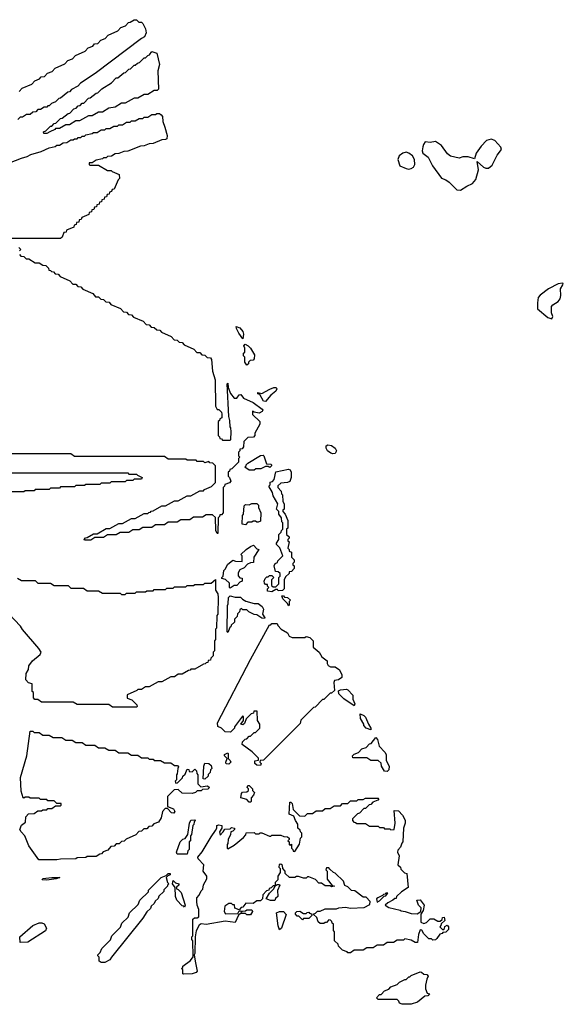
# Model space of a CAD drawing. Extents: x 2886962 to 3052311, y 540590 to 918621.
# Tile 140 of 164: x 2978462 to 2982757, y 840533 to 848310. Entities that reach past the tile are written whole.
import ezdxf

# ---------------------------------------------------------------- set-up
doc = ezdxf.new("R2010")
doc.units = 0

msp = doc.modelspace()

# ---------------------------------------------------------------- linework, layer by layer
at = {"layer": '0CON20XD'}
for points in [[(2978458.3, 847741.7), (2978481.7, 847768.3), (2978558.3, 847801.7), (2978581.7, 847828.3), (2978618.3, 847841.7), (2978631.7, 847858.3), (2978658.3, 847861.7), (2978681.7, 847888.3), (2978718.3, 847901.7), (2978741.7, 847928.3), (2978818.3, 847961.7), (2978841.7, 847988.3), (2978878.3, 848001.7), (2978901.7, 848028.3), (2978978.3, 848061.7), (2979001.7, 848088.3), (2979038.3, 848101.7), (2979051.7, 848118.3), (2979078.3, 848121.7), (2979101.7, 848148.3), (2979138.3, 848161.7), (2979161.7, 848188.3), (2979238.3, 848221.7), (2979261.7, 848248.3), (2979298.3, 848261.7), (2979321.7, 848288.3), (2979335, 848290), (2979365, 848310), (2979385, 848310), (2979401.7, 848291.7), (2979425, 848290), (2979435, 848280), (2979455, 848237.5), (2979461.2, 848205), (2979446.7, 848175), (2979425, 848162.5), (2979057.5, 847885), (2978941.7, 847808.3), (2978920, 847785), (2978871.7, 847758.3), (2978855, 847740), (2978841.7, 847738.3), (2978785, 847690), (2978771.7, 847688.3), (2978745, 847660), (2978711.7, 847648.3), (2978695, 847630), (2978685, 847630), (2978675, 847620), (2978655, 847620), (2978625, 847600), (2978605, 847600), (2978588.3, 847581.7), (2978565, 847580), (2978545, 847560), (2978515, 847560), (2978485, 847540), (2978465, 847540), (2978448.3, 847521.7)], [(2978675, 847410), (2978651.7, 847411.7), (2978650, 847425), (2978668.3, 847431.7), (2978705, 847470), (2978715, 847470), (2978735, 847490), (2978748.3, 847491.7), (2978785, 847530), (2978798.3, 847531.7), (2978845, 847570), (2978858.3, 847571.7), (2978890, 847605), (2978908.3, 847611.7), (2978925, 847630), (2978938.3, 847631.7), (2978955, 847650), (2978968.3, 847651.7), (2979005, 847690), (2979018.3, 847691.7), (2979065, 847730), (2979078.3, 847731.7), (2979110, 847765), (2979188.3, 847811.7), (2979225, 847850), (2979238.3, 847851.7), (2979285, 847890), (2979298.3, 847891.7), (2979325, 847920), (2979338.3, 847921.7), (2979365, 847950), (2979375, 847950), (2979393, 847967), (2979408.3, 847971.7), (2979445, 848010), (2979455, 848010), (2979473, 848027), (2979488.3, 848031.7), (2979505, 848060), (2979546.2, 848045), (2979565.7, 847955.7), (2979554.4, 847905), (2979557.5, 847762.5), (2979548.3, 847751.7), (2979525, 847750), (2979475, 847720), (2979445, 847720), (2979395, 847690), (2979365, 847690), (2979295, 847650), (2979265, 847650), (2979215, 847620), (2979165, 847610), (2979115, 847580), (2979085, 847580), (2979035, 847550), (2979005, 847550), (2978935, 847510), (2978905, 847510), (2978855, 847480), (2978825, 847480), (2978775, 847450), (2978745, 847450), (2978738.3, 847441.7), (2978700, 847425), (2978675, 847410)], [(2978271.7, 847138.3), (2978475, 847217.5), (2978521.7, 847228.3), (2978550, 847245), (2978631.7, 847268.3), (2978695, 847297.5), (2978741.7, 847308.3), (2978755, 847320), (2978775, 847320), (2978805, 847337.5), (2978835, 847340), (2978865, 847360), (2978885, 847360), (2978895, 847370), (2978915, 847370), (2978925, 847380), (2978945, 847380), (2978955, 847390), (2978975, 847390), (2978985, 847400), (2979035, 847410), (2979045, 847420), (2979075, 847420), (2979105, 847440), (2979135, 847440), (2979145, 847450), (2979175, 847450), (2979205, 847470), (2979235, 847470), (2979245, 847480), (2979275, 847480), (2979305, 847500), (2979335, 847500), (2979345, 847510), (2979375, 847510), (2979405, 847530), (2979435, 847530), (2979445, 847540), (2979475, 847540), (2979505, 847560), (2979535, 847560), (2979545, 847570), (2979565, 847570), (2979578.3, 847558.3), (2979590, 847545), (2979593.3, 847505), (2979607.7, 847462.3), (2979626, 847394), (2979625, 847370), (2979615, 847362.5), (2979585, 847360), (2979515, 847332.5), (2979485, 847330), (2979445, 847312.5), (2979415, 847310), (2979315, 847272.5), (2979285, 847270), (2979245, 847252.5), (2979215, 847250), (2979187, 847233), (2979155, 847230), (2979145, 847220), (2979125, 847220), (2979115, 847210), (2979065, 847200), (2979035, 847180), (2979011.7, 847178.3), (2979010, 847165), (2979015, 847160), (2979085, 847160), (2979155, 847120), (2979185, 847120), (2979191.7, 847111.7), (2979248.3, 847088.3), (2979250, 847055), (2979240, 847045), (2979208.3, 846971.7), (2979191.7, 846968.3), (2979188.3, 846951.7), (2979171.7, 846948.3), (2979168.3, 846931.7), (2979151.7, 846928.3), (2979148.3, 846911.7), (2979131.7, 846908.3), (2979128.3, 846891.7), (2979111.7, 846888.3), (2979108.3, 846871.7), (2979091.7, 846868.3), (2979088.3, 846851.7), (2979071.7, 846848.3), (2979068.3, 846831.7), (2979051.7, 846828.3), (2979048.3, 846811.7), (2979031.7, 846808.3), (2979028.3, 846791.7), (2979011.7, 846788.3), (2979008.3, 846771.7), (2978951.7, 846748.3), (2978948.3, 846731.7), (2978931.7, 846728.3), (2978928.3, 846711.7), (2978911.7, 846708.3), (2978908.3, 846691.7), (2978891.7, 846688.3), (2978888.3, 846671.7), (2978831.7, 846648.3), (2978828.3, 846631.7), (2978811.7, 846628.3), (2978798.3, 846591.7), (2978785, 846582.5), (2978185, 846581.2)], [(2981945, 846964.5), (2981995, 846996.2), (2982038, 847015), (2982065, 847046.7), (2982087.3, 847125), (2982075, 847190), (2982125.3, 847145.3), (2982145, 847136.4), (2982165, 847138.2), (2982195, 847161.4), (2982235, 847238.8), (2982268, 847285), (2982264.1, 847304.1), (2982216.7, 847355), (2982185.6, 847365.6), (2982151.1, 847355), (2982108.8, 847311.2), (2982067.5, 847255), (2982055, 847210), (2982005, 847226.7), (2981963.9, 847226.1), (2981935, 847217.5), (2981865, 847233.3), (2981840.5, 847250.5), (2981795, 847316), (2981748, 847348), (2981705, 847340), (2981665, 847344), (2981650.8, 847325), (2981645.8, 847305), (2981642.5, 847275), (2981648, 847255), (2981688.1, 847225), (2981723.1, 847155), (2981795, 847058.8), (2981827.5, 847045), (2981855, 847027.1), (2981915, 846965.6), (2981945, 846964.5)], [(2981535, 847130), (2981555, 847134.2), (2981572.5, 847145), (2981582.5, 847165), (2981580, 847205), (2981564, 847235), (2981535, 847256.9), (2981515, 847262.9), (2981488.8, 847255), (2981460, 847235), (2981448, 847205), (2981464.4, 847154.4), (2981515, 847134), (2981535, 847130)], [(2978455, 846510), (2978470, 846495), (2978460, 846485)], [(2978460, 846455), (2978471.7, 846441.7), (2978495, 846440), (2978511.7, 846421.7), (2978535, 846420), (2978585, 846390), (2978615, 846390), (2978645, 846370), (2978668.3, 846368.3), (2978688.3, 846348.3), (2978691.7, 846331.7), (2978705, 846330), (2978711.7, 846321.7), (2978728.3, 846318.3), (2978741.7, 846301.7), (2978765, 846300), (2978781.7, 846281.7), (2978858.3, 846248.3), (2978881.7, 846221.7), (2978905, 846220), (2978921.7, 846201.7), (2978945, 846200), (2978961.7, 846181.7), (2979038.3, 846148.3), (2979061.7, 846121.7), (2979085, 846120), (2979101.7, 846101.7), (2979125, 846100), (2979141.7, 846081.7), (2979168.3, 846078.3), (2979181.7, 846061.7), (2979258.3, 846028.3), (2979281.7, 846001.7), (2979305, 846000), (2979321.7, 845981.7), (2979345, 845980), (2979361.7, 845961.7), (2979438.3, 845928.3), (2979461.7, 845901.7), (2979485, 845900), (2979501.7, 845881.7), (2979525, 845880), (2979545, 845860), (2979568.3, 845858.3), (2979581.7, 845841.7), (2979658.3, 845808.3), (2979681.7, 845781.7), (2979705, 845780), (2979721.7, 845761.7), (2979745, 845760), (2979761.7, 845741.7), (2979838.3, 845708.3), (2979861.7, 845681.7), (2979885, 845680), (2979901.7, 845661.7), (2979925, 845660), (2979941.7, 845641.7), (2979968.3, 845638.3), (2979977.5, 845625), (2979986.2, 845535), (2980006, 845465), (2980008.3, 845258.3), (2980021.7, 845231.7), (2980035, 845230), (2980055, 845210), (2980060, 845195), (2980060, 845165), (2980041.7, 845158.3), (2980040, 845145), (2980030, 845135), (2980030, 845025), (2980040, 845015), (2980041.7, 845001.7), (2980055, 845000), (2980065, 844990), (2980125, 844990), (2980130, 844995), (2980132.5, 845055), (2980130, 845085), (2980123.3, 845095), (2980122.5, 845145), (2980113.8, 845175), (2980100, 845435), (2980105, 845440), (2980110, 845405), (2980127.5, 845357.5), (2980155, 845320), (2980178.3, 845321.7), (2980195, 845347.5), (2980208.3, 845348.3), (2980230, 845320), (2980305, 845287.5), (2980377.5, 845235), (2980382.5, 845225), (2980377.5, 845215), (2980353, 845203), (2980315, 845210), (2980301.7, 845218.3), (2980301.7, 845191.7), (2980360, 845135), (2980360, 845115), (2980320, 845045), (2980320, 845025), (2980308.3, 845011.7), (2980265, 845010), (2980231.7, 844978.3), (2980230, 844935), (2980218.3, 844921.7), (2980201.7, 844918.3), (2980200, 844905), (2980190, 844895), (2980190, 844865), (2980200, 844855), (2980190, 844845), (2980190, 844815), (2980138.3, 844761.7), (2980121.7, 844758.3), (2980120, 844745), (2980110, 844735), (2980110, 844705), (2980120, 844695), (2980130, 844665), (2980118.3, 844651.7), (2980081.7, 844638.3), (2980080, 844625), (2980070, 844615), (2980070, 844415), (2980055, 844400), (2980041.7, 844398.3), (2980040, 844385), (2980030, 844375), (2980028.3, 844251.7), (2980021.7, 844251.7), (2980012.5, 844275), (2980008.3, 844378.3), (2979985, 844400), (2979935, 844400), (2979905, 844380), (2979835, 844380), (2979805, 844360), (2979735, 844360), (2979705, 844340), (2979635, 844340), (2979605, 844320), (2979535, 844320), (2979505, 844300), (2979435, 844300), (2979405, 844280), (2979355, 844280), (2979325, 844260), (2979255, 844260), (2979225, 844240), (2979155, 844240), (2979125, 844220), (2979055, 844220), (2979025, 844200)], [(2982665, 845947.5), (2982673.3, 845965), (2982664, 845994), (2982664, 846045), (2982672.8, 846057.2), (2982715, 846084.2), (2982730.8, 846105), (2982737.5, 846132.5), (2982735.5, 846184.5), (2982753.8, 846215), (2982756.7, 846225), (2982750, 846230), (2982715, 846224.4), (2982639.4, 846185), (2982572.5, 846135), (2982558.8, 846115), (2982552.3, 846072.3), (2982553.8, 846025), (2982635, 845958), (2982665, 845947.5)], [(2980225, 845790), (2980193.3, 845835), (2980175, 845870), (2980172.5, 845887.5), (2980200, 845875), (2980225, 845846.7), (2980230, 845825), (2980225, 845790)], [(2980255, 845580), (2980240, 845605), (2980240, 845645), (2980230, 845655), (2980230, 845675), (2980240, 845685), (2980240, 845715), (2980232.5, 845735), (2980242.5, 845747.5), (2980267.5, 845735), (2980285, 845716.7), (2980316.4, 845663.6), (2980315, 845630), (2980305, 845620), (2980281.7, 845618.3), (2980270, 845605), (2980268.3, 845591.7), (2980255, 845580)], [(2980405, 845293.8), (2980388, 845298), (2980360, 845350), (2980342.5, 845355), (2980342.5, 845365), (2980375, 845356.2), (2980437, 845393), (2980470, 845405), (2980487.5, 845405), (2980492.5, 845395), (2980486.2, 845375), (2980445.8, 845344.2), (2980405, 845293.8)], [(2980935, 844880), (2980920, 844885), (2980894.1, 844904.1), (2980882.5, 844925), (2980883.3, 844945), (2980895, 844951.2), (2980925, 844945.6), (2980955.4, 844925.4), (2980965.6, 844905), (2980955, 844883.8), (2980935, 844880)], [(2979025, 844200), (2978975, 844200), (2978970, 844205), (2978981.7, 844218.3), (2978995, 844220), (2979045, 844250), (2979075, 844250), (2979145, 844290), (2979175, 844290), (2979245, 844330), (2979275, 844330), (2979345, 844370), (2979375, 844370), (2979445, 844410), (2979475, 844410), (2979481.7, 844418.3), (2979495, 844420), (2979501.7, 844428.3), (2979515, 844430), (2979585, 844470), (2979615, 844470), (2979685, 844510), (2979715, 844510), (2979785, 844550), (2979815, 844550), (2979885, 844590), (2979915, 844590), (2979921.7, 844598.3), (2979978.3, 844621.7), (2980010, 844655), (2980010, 844785), (2979988.3, 844808.3), (2979965, 844810), (2979955, 844820), (2979925, 844810), (2979915, 844820), (2979865, 844820), (2979855, 844830), (2979785, 844830), (2979775, 844840), (2979635, 844840), (2979605, 844860), (2978895, 844860), (2978865, 844880), (2978095, 844880)], [(2980315, 844752.5), (2980275, 844752.5), (2980240, 844775), (2980250, 844785), (2980250, 844795), (2980263.8, 844806.2), (2980365, 844867.5), (2980385, 844870), (2980390, 844865), (2980411.7, 844801.7), (2980445, 844800), (2980450, 844795), (2980450, 844785), (2980437, 844773), (2980425, 844780), (2980405, 844780), (2980367, 844763), (2980328.3, 844761.7), (2980315, 844752.5)], [(2980455, 843790), (2980420, 843795), (2980420, 843815), (2980430, 843825), (2980420, 843835), (2980418.3, 843848.3), (2980405, 843850), (2980395, 843860), (2980392.5, 843875), (2980400, 843895), (2980415, 843910), (2980425, 843910), (2980435, 843920), (2980455, 843920), (2980470, 843905), (2980450, 843885), (2980451.7, 843841.7), (2980465, 843830), (2980485, 843830), (2980510, 843855), (2980510, 843905), (2980520, 843915), (2980520, 843935), (2980505, 843950), (2980481.7, 843951.7), (2980472.5, 843995), (2980480, 844015), (2980498.3, 844021.7), (2980500, 844035), (2980540, 844075), (2980518.3, 844138.3), (2980490, 844165), (2980490, 844175), (2980510, 844205), (2980510, 844245), (2980528.3, 844261.7), (2980530, 844275), (2980540, 844285), (2980540, 844335), (2980532.5, 844345), (2980530, 844375), (2980510, 844405), (2980510, 844425), (2980490, 844445), (2980500, 844485), (2980465, 844550), (2980460, 844575), (2980430, 844625), (2980440, 844635), (2980441.7, 844658.3), (2980458.3, 844661.7), (2980471.7, 844678.3), (2980485, 844740), (2980585, 844760), (2980597.5, 844755), (2980606.1, 844736.1), (2980606.7, 844695), (2980597, 844663), (2980576.4, 844653.6), (2980525, 844650), (2980501.7, 844628.3), (2980500, 844615), (2980527, 844587), (2980530, 844565), (2980537, 844557), (2980540, 844505), (2980550, 844485), (2980550, 844445), (2980540, 844435), (2980540, 844425), (2980560, 844405), (2980580, 844355), (2980580, 844295), (2980570, 844285), (2980570, 844245), (2980590, 844225), (2980590, 844215), (2980580, 844205), (2980580, 844195), (2980590, 844185), (2980580, 844135), (2980590, 844125), (2980591.7, 844111.7), (2980610, 844105), (2980610, 844065), (2980630, 844045), (2980630, 844025), (2980620, 844015), (2980620, 844005), (2980630, 843995), (2980630, 843975), (2980608.3, 843951.7), (2980591.7, 843948.3), (2980590, 843935), (2980561.7, 843908.3), (2980550, 843885), (2980550, 843815), (2980538.3, 843801.7), (2980505, 843800), (2980498.3, 843808.3), (2980485, 843810), (2980455, 843790)], [(2977735, 844730), (2979315, 844730), (2979325, 844720), (2979385, 844720), (2979391.7, 844711.7), (2979430, 844695), (2979425, 844680), (2979365, 844680), (2979355, 844670), (2979305, 844670), (2979295, 844660), (2979185, 844660), (2979175, 844650), (2979105, 844650), (2979095, 844640), (2978985, 844640), (2978975, 844630), (2978905, 844630), (2978895, 844620), (2978785, 844620), (2978775, 844610), (2978705, 844610), (2978695, 844600), (2978585, 844600), (2978575, 844590), (2978505, 844590), (2978495, 844580), (2978385, 844580)], [(2980245, 844320), (2980220, 844325), (2980222.5, 844395), (2980230, 844405), (2980235, 844470), (2980245, 844480), (2980275, 844477.5), (2980295, 844487.5), (2980335, 844487.5), (2980347.5, 844475), (2980348.3, 844458.3), (2980367.5, 844415), (2980365, 844350), (2980345, 844340), (2980335, 844340), (2980325, 844350), (2980305, 844350), (2980295, 844340), (2980265, 844340), (2980245, 844320)], [(2980125, 843820), (2980120, 843825), (2980118.3, 843858.3), (2980088.3, 843888.3), (2980060, 843895), (2980060, 843905), (2980070, 843915), (2980075, 843960), (2980088.3, 843971.7), (2980103.6, 844006.4), (2980145, 844040), (2980167, 844033), (2980218.3, 844031.7), (2980220, 844075), (2980210, 844085), (2980250, 844125), (2980285, 844150), (2980308.3, 844158.3), (2980335, 844130), (2980350, 844125), (2980312.5, 844065), (2980308.3, 844021.7), (2980285, 844020), (2980261.7, 844008.3), (2980235, 843980), (2980200, 843965), (2980188.3, 843941.7), (2980188.3, 843918.3), (2980201.7, 843901.7), (2980218.3, 843898.3), (2980220, 843875), (2980201.7, 843868.3), (2980178.3, 843841.7), (2980155, 843840), (2980125, 843820)], [(2978445, 843900), (2978475, 843880), (2978585, 843880), (2978605, 843860), (2978705, 843860), (2978735, 843840), (2978845, 843840), (2978865, 843820), (2978965, 843820), (2978995, 843800), (2979085, 843800), (2979115, 843780), (2979255, 843780), (2979265, 843770), (2979295, 843770), (2979305, 843780), (2979375, 843780), (2979385, 843790), (2979455, 843790), (2979465, 843800), (2979515, 843800), (2979525, 843810), (2979615, 843810), (2979625, 843820), (2979675, 843820), (2979685, 843830), (2979775, 843830), (2979785, 843840), (2979835, 843840), (2979845, 843850), (2979915, 843850), (2979925, 843860), (2979975, 843860), (2980008.3, 843888.3), (2980007.5, 843805), (2980026.2, 843776.2), (2980030, 843745), (2980026.7, 843615), (2980020, 843605), (2980017.5, 843505), (2980010, 843495), (2980007.5, 843415), (2980000, 843405), (2980000, 843325), (2979990, 843315), (2979990, 843285), (2979971.7, 843268.3), (2979968.3, 843251.7), (2979951.7, 843248.3), (2979948.3, 843231.7), (2979935, 843230), (2979928.3, 843221.7), (2979915, 843220), (2979845, 843180), (2979815, 843180), (2979808.3, 843171.7), (2979795, 843170), (2979745, 843140), (2979715, 843140), (2979685, 843120), (2979655, 843120), (2979585, 843080), (2979555, 843080), (2979485, 843040), (2979455, 843040), (2979425, 843020), (2979395, 843020), (2979388.3, 843011.7), (2979311.7, 842978.3), (2979311.7, 842951.7), (2979348.3, 842938.3), (2979388.3, 842898.3), (2979390, 842885), (2979385, 842880)], [(2980105, 843470), (2980100, 843475), (2980103.6, 843683.6), (2980110, 843695), (2980112.5, 843745), (2980125, 843760), (2980165, 843750), (2980205, 843750), (2980221.7, 843731.7), (2980247.5, 843717.5), (2980315, 843697.5), (2980345, 843697.5), (2980376.7, 843675), (2980386.7, 843655), (2980380, 843615), (2980397.5, 843585), (2980395, 843580), (2980375, 843582.5), (2980335, 843610), (2980315, 843612.5), (2980273, 843633), (2980255, 843650), (2980225, 843650), (2980215, 843660), (2980201.7, 843648.3), (2980198.3, 843631.7), (2980181.7, 843618.3), (2980180, 843595), (2980160, 843575), (2980158.3, 843551.7), (2980131.7, 843528.3), (2980130, 843515), (2980121.7, 843508.3), (2980105, 843470)], [(2980585, 843680), (2980578.3, 843698.3), (2980540, 843735), (2980531.7, 843758.3), (2980545, 843760), (2980555, 843750), (2980577, 843747), (2980600, 843725), (2980590, 843715), (2980590, 843685), (2980585, 843680)], [(2979385, 842880), (2979195, 842880), (2979165, 842900), (2978915, 842900), (2978885, 842920), (2978635, 842920), (2978605, 842940), (2978581.7, 842941.7), (2978570, 842955), (2978570, 842995), (2978560, 843005), (2978560, 843065), (2978531.7, 843071.7), (2978510, 843095), (2978513.3, 843145), (2978531.7, 843178.3), (2978533.3, 843206.7), (2978562.5, 843245), (2978623.3, 843295), (2978631.2, 843315), (2978614.2, 843344.2), (2978483.6, 843493.6), (2978469.3, 843519.3), (2978376.2, 843616.2)], [(2980365, 842420), (2980335, 842422.5), (2980320, 842435), (2980320, 842455), (2980348.3, 842461.7), (2980348.3, 842478.3), (2980298.3, 842528.3), (2980220, 842585), (2980222.5, 842605), (2980243.6, 842626.4), (2980255, 842630), (2980275, 842650), (2980285, 842650), (2980315, 842680), (2980325, 842680), (2980360, 842715), (2980360, 842745), (2980340, 842775), (2980338.3, 842848.3), (2980311.7, 842848.3), (2980308.3, 842831.7), (2980291.7, 842828.3), (2980251.7, 842788.3), (2980238.3, 842751.7), (2980225, 842740), (2980210, 842745), (2980230, 842775), (2980230, 842805), (2980221.7, 842808.3), (2980160, 842725), (2980160, 842715), (2980126.4, 842683.6), (2980086.1, 842686.1), (2980055, 842713.8), (2980026.7, 842726.7), (2980023.8, 842755), (2980284.3, 843255.7), (2980435, 843530), (2980445, 843530), (2980455, 843540), (2980495, 843540), (2980500, 843525), (2980527, 843497), (2980576.4, 843466.4), (2980591.7, 843441.7), (2980615, 843430), (2980715, 843430), (2980725, 843437.5), (2980755, 843430), (2980780, 843405), (2980780, 843355), (2980827.5, 843315), (2980848.3, 843278.3), (2980890, 843245), (2980890, 843225), (2980900, 843210), (2980918.3, 843198.3), (2980955, 843197.5), (2980987.5, 843175), (2981007.5, 843135), (2981007.5, 843115), (2980980, 843095), (2980950, 843090), (2980943.3, 843075), (2980948.3, 843011.7), (2980925, 842990), (2980915, 842990), (2980865, 842940), (2980855, 842940), (2980795, 842880), (2980781.7, 842878.3), (2980681.7, 842778.3), (2980678.3, 842751.7), (2980388.3, 842461.7), (2980361.7, 842458.3), (2980360, 842445), (2980370, 842435), (2980365, 842420)], [(2981105, 842890), (2981022.5, 842945), (2980982.5, 842985), (2980981.7, 843008.3), (2980995, 843017.5), (2981045, 843022.5), (2981055, 843016.7), (2981092.5, 842975), (2981093, 842943), (2981110, 842905), (2981105, 842890)], [(2981235, 842700), (2981200, 842715), (2981180, 842735), (2981180, 842745), (2981155, 842790), (2981151.7, 842828.3), (2981180, 842815), (2981195, 842800), (2981216.7, 842745), (2981236.7, 842715), (2981235, 842700)], [(2978755, 841673.3), (2978612.5, 841675), (2978533.3, 841785), (2978502.5, 841865), (2978473.3, 841895), (2978463.3, 841915), (2978475, 841947.5), (2978508.3, 841971.7), (2978510, 842015), (2978531.7, 842038.3), (2978575, 842040), (2978605, 842060), (2978635, 842060), (2978645, 842070), (2978675, 842070), (2978685, 842080), (2978715, 842080), (2978745, 842100), (2978785, 842100), (2978790, 842105), (2978788.3, 842118.3), (2978755, 842120), (2978735, 842140), (2978685, 842140), (2978675, 842150), (2978625, 842150), (2978615, 842160), (2978545, 842160), (2978535, 842170), (2978505, 842170), (2978495, 842160), (2978490, 842165), (2978473, 842217), (2978468.8, 842325), (2978518.8, 842495), (2978545, 842690), (2978565, 842690), (2978575, 842680), (2978615, 842680), (2978645, 842660), (2978695, 842660), (2978725, 842640), (2978795, 842640), (2978825, 842620), (2978875, 842620), (2978905, 842600), (2978955, 842600), (2978985, 842580), (2979055, 842580), (2979085, 842560), (2979135, 842560), (2979165, 842540), (2979215, 842540), (2979245, 842520), (2979315, 842520), (2979345, 842500), (2979395, 842500), (2979425, 842480), (2979475, 842480), (2979485, 842470), (2979515, 842470), (2979525, 842460), (2979575, 842460), (2979605, 842440), (2979655, 842440), (2979685, 842420), (2979708.3, 842418.3), (2979717.5, 842407.5), (2979710, 842395), (2979707, 842353), (2979700, 842345), (2979700, 842305), (2979690, 842295), (2979695, 842280), (2979708.3, 842281.7), (2979748.3, 842321.7), (2979750, 842335), (2979768.3, 842351.7), (2979785, 842390), (2979798.3, 842388.3), (2979801.7, 842371.7), (2979825, 842370), (2979845, 842390), (2979858.3, 842378.3), (2979860, 842355), (2979870, 842345), (2979870, 842275), (2979891.7, 842251.7), (2979945, 842257.5), (2979960, 842245), (2979947, 842233), (2979905, 842230), (2979895, 842220), (2979865, 842220), (2979850, 842205), (2979825, 842197.5), (2979745, 842200), (2979715, 842230), (2979681.7, 842228.3), (2979630, 842175), (2979630, 842095), (2979676.4, 842076.4), (2979687.5, 842055), (2979678.3, 842041.7), (2979660, 842045), (2979628.3, 842078.3), (2979611.7, 842078.3), (2979590, 842055), (2979580, 842005), (2979558.3, 841971.7), (2979521.7, 841958.3), (2979505, 841940), (2979481.7, 841938.3), (2979465, 841920), (2979441.7, 841918.3), (2979425, 841900), (2979401.7, 841898.3), (2979378.3, 841871.7), (2979301.7, 841838.3), (2979288.3, 841821.7), (2979265, 841820), (2979248.3, 841801.7), (2979225, 841800), (2979208.3, 841781.7), (2979181.7, 841778.3), (2979158.3, 841751.7), (2979121.7, 841738.3), (2979108.3, 841721.7), (2979095, 841720), (2979065, 841700), (2978995, 841700), (2978985, 841692.5), (2978915, 841690), (2978905, 841683.3), (2978785, 841680), (2978755, 841673.3)], [(2981365, 842372.5), (2981343.3, 842373.3), (2981320, 842415), (2981318.3, 842438.3), (2981295, 842460), (2981235, 842460), (2981205, 842480), (2981095, 842480), (2981090, 842495), (2981105, 842510), (2981138.3, 842521.7), (2981165, 842550), (2981198.3, 842561.7), (2981225, 842590), (2981238.3, 842591.7), (2981275, 842640), (2981287.5, 842625), (2981301.7, 842571.7), (2981346.7, 842525), (2981357.5, 842505), (2981358, 842458), (2981380, 842415), (2981377.5, 842385), (2981365, 842372.5)], [(2980115, 842430), (2980091.7, 842431.7), (2980090, 842445), (2980100, 842475), (2980080, 842495), (2980080, 842505), (2980105, 842520), (2980110, 842515), (2980110, 842475), (2980125, 842460), (2980130, 842445), (2980115, 842430)], [(2979925, 842310), (2979910, 842315), (2979917.5, 842415), (2979925, 842437.5), (2979955, 842436.2), (2979975, 842420), (2979980, 842395), (2979970, 842385), (2979967.5, 842365), (2979951.7, 842348.3), (2979950, 842335), (2979925, 842310)], [(2980285, 842130), (2980275, 842130), (2980255, 842150), (2980210, 842165), (2980213, 842197), (2980221.7, 842208.3), (2980255, 842210), (2980268.3, 842221.7), (2980270, 842235), (2980260, 842245), (2980265, 842260), (2980275, 842260), (2980300, 842235), (2980301.7, 842221.7), (2980317.5, 842205), (2980310, 842185), (2980290, 842165), (2980290, 842135), (2980285, 842130)], [(2979755, 840770), (2979750, 840775), (2979750, 840805), (2979740, 840815), (2979750, 840825), (2979750, 840835), (2979810, 840880), (2979831.7, 840908.3), (2979830, 841035), (2979822.5, 841045), (2979823, 841067), (2979830, 841075), (2979830, 841205), (2979843.3, 841216.7), (2979863, 841217), (2979877.5, 841225), (2979877, 841283), (2979863.3, 841315), (2979860, 841345), (2979862.5, 841375), (2979880, 841395), (2979895, 841430), (2979908.3, 841441.7), (2979913, 841477), (2979940, 841525), (2979940, 841545), (2979912.5, 841585), (2979917.5, 841635), (2979871.7, 841681.7), (2979870, 841695), (2979903.6, 841736.4), (2979973.3, 841855), (2980010, 841905), (2980020, 841925), (2980020, 841945), (2980035, 841950), (2980060, 841945), (2980060, 841925), (2980040, 841895), (2980045, 841870), (2980070, 841895), (2980082.5, 841917.5), (2980125, 841920), (2980135, 841930), (2980160, 841925), (2980160, 841915), (2980145, 841900), (2980130, 841895), (2980127, 841873), (2980110, 841835), (2980107, 841803), (2980100, 841795), (2980100, 841765), (2980105, 841760), (2980155, 841790), (2980230, 841850), (2980248.3, 841871.7), (2980251.7, 841888.3), (2980315, 841890), (2980325, 841880), (2980355, 841880), (2980362.5, 841887.5), (2980375, 841887.5), (2980435, 841860), (2980445, 841860), (2980455, 841870), (2980525, 841870), (2980548.3, 841858.3), (2980577, 841857), (2980590, 841845), (2980590, 841835), (2980580, 841825), (2980590, 841815), (2980590, 841795), (2980595, 841790), (2980608.3, 841798.3), (2980610, 841765), (2980620, 841755), (2980621.7, 841741.7), (2980635, 841740), (2980671.7, 841798.3), (2980680, 841845), (2980690, 841855), (2980690, 841885), (2980680, 841895), (2980678.3, 841908.3), (2980660, 841925), (2980660, 841955), (2980640, 841985), (2980628.3, 842018.3), (2980590, 842035), (2980595, 842130), (2980605, 842130), (2980615, 842120), (2980621.7, 842071.7), (2980671.7, 842021.7), (2980715, 842020), (2980735, 842040), (2980775, 842040), (2980805, 842060), (2980855, 842060), (2980875, 842080), (2980915, 842080), (2980945, 842100), (2980995, 842100), (2981011.7, 842118.3), (2981055, 842120), (2981075, 842140), (2981125, 842140), (2981135, 842150), (2981175, 842150), (2981195, 842160), (2981295, 842160), (2981300, 842155), (2981290, 842145), (2981251.7, 842128.3), (2981235, 842110), (2981221.7, 842108.3), (2981195, 842080), (2981181.7, 842078.3), (2981146.4, 842043.6), (2981131.7, 842038.3), (2981091.7, 841998.3), (2981090, 841985), (2981101.7, 841971.7), (2981115, 841970), (2981125, 841960), (2981195, 841960), (2981225, 841940), (2981295, 841940), (2981305, 841930), (2981335, 841930), (2981345, 841920), (2981385, 841920), (2981395, 841910), (2981420, 841915), (2981427.5, 841965), (2981420, 842065), (2981455, 842060), (2981487, 842027), (2981507, 841987), (2981507.5, 841965), (2981493.3, 841925), (2981490, 841815), (2981480, 841805), (2981470, 841775), (2981448.3, 841751.7), (2981447.5, 841735), (2981458.8, 841705), (2981450, 841635), (2981470, 841615), (2981471.7, 841601.7), (2981501.7, 841571.7), (2981520, 841565), (2981530, 841455), (2981477.5, 841422.5), (2981440, 841385), (2981435, 841370), (2981425, 841370), (2981410, 841355), (2981370, 841335), (2981350, 841315), (2981378.3, 841298.3), (2981467, 841277), (2981475, 841270), (2981507, 841267), (2981555, 841250), (2981601.7, 841248.3), (2981630, 841265), (2981632.5, 841295), (2981613.8, 841315), (2981600, 841355), (2981625, 841357.5), (2981657.5, 841315), (2981650, 841275), (2981630, 841245), (2981631.7, 841181.7), (2981655, 841170), (2981675, 841180), (2981705, 841207.5), (2981735, 841207.5), (2981765, 841190), (2981785, 841190), (2981798.3, 841201.7), (2981801.7, 841218.3), (2981815, 841220), (2981820, 841195), (2981791.7, 841168.3), (2981790, 841155), (2981780, 841145), (2981805, 841120), (2981818.3, 841131.7), (2981821.7, 841148.3), (2981838.3, 841158.3), (2981850, 841145), (2981850, 841125), (2981828.3, 841101.7), (2981805, 841100), (2981798.3, 841091.7), (2981781.7, 841088.3), (2981758.3, 841051.7), (2981747, 841043), (2981725, 841040), (2981715, 841050), (2981695, 841050), (2981655, 841090), (2981638.3, 841118.3), (2981625, 841120), (2981612.5, 841085), (2981605, 841020), (2981585, 841020), (2981555, 841040), (2981505, 841050), (2981495, 841040), (2981445, 841040), (2981415, 841020), (2981365, 841020), (2981335, 841000), (2981285, 841000), (2981255, 840980), (2981205, 840980), (2981175, 840960), (2981105, 840960), (2981075, 840940), (2981055, 840940), (2981048.3, 840948.3), (2981011.7, 840961.7), (2980981.7, 840991.7), (2980978.3, 841008.3), (2980950, 841035), (2980950, 841105), (2980940, 841115), (2980940, 841165), (2980930, 841175), (2980928.3, 841188.3), (2980918.3, 841198.3), (2980905, 841200), (2980885, 841180), (2980875, 841180), (2980865, 841170), (2980835, 841170), (2980820, 841185), (2980808.3, 841218.3), (2980780, 841245), (2980798.3, 841251.7), (2980815, 841267.5), (2980835, 841267.5), (2980873.9, 841286.1), (2980965, 841287.5), (2980983.9, 841296.1), (2981035, 841300), (2981075, 841293.3), (2981183, 841297), (2981228.3, 841321.7), (2981230, 841345), (2981198.3, 841378.3), (2981175, 841380), (2981108.3, 841428.3), (2981083, 841433), (2981055, 841460), (2981031.7, 841471.7), (2981020, 841505), (2980955, 841570), (2980940, 841575), (2980911.7, 841601.7), (2980905, 841610), (2980885, 841610), (2980880, 841595), (2980890, 841585), (2980891.7, 841521.7), (2980931.7, 841471.7), (2980950, 841465), (2980925, 841460), (2980915, 841470), (2980875, 841470), (2980845, 841490), (2980825, 841490), (2980798.3, 841518.3), (2980745, 841540), (2980735, 841540), (2980725, 841530), (2980705, 841530), (2980665, 841542.5), (2980648.3, 841541.7), (2980635, 841533.3), (2980594.1, 841534.1), (2980560, 841565), (2980560, 841585), (2980540, 841605), (2980538.3, 841628.3), (2980525, 841640), (2980511.7, 841638.3), (2980510, 841615), (2980520, 841605), (2980520, 841575), (2980500, 841545), (2980500, 841515), (2980480, 841495), (2980480, 841470), (2980495, 841480), (2980515, 841480), (2980517.5, 841475), (2980498.3, 841431.7), (2980500, 841385), (2980481.7, 841368.3), (2980478.3, 841351.7), (2980443.6, 841353.6), (2980410, 841365), (2980435, 841410), (2980470, 841445), (2980480, 841470), (2980465, 841470), (2980448.3, 841451.7), (2980431.7, 841448.3), (2980430, 841435), (2980411.7, 841428.3), (2980381.7, 841398.3), (2980380, 841365), (2980365, 841350), (2980335, 841350), (2980305, 841330), (2980248.3, 841331.7), (2980225, 841300), (2980211.7, 841298.3), (2980195, 841280), (2980161.7, 841291.7), (2980158.3, 841318.3), (2980145, 841320), (2980135, 841330), (2980115, 841330), (2980081.7, 841308.3), (2980077.5, 841265), (2980088.3, 841248.3), (2980185, 841250), (2980195, 841270), (2980205, 841270), (2980215, 841260), (2980221.7, 841268.3), (2980245, 841270), (2980255, 841280), (2980295, 841280), (2980300, 841265), (2980285, 841240), (2980255, 841240), (2980245, 841250), (2980205, 841250), (2980191.7, 841238.3), (2980165, 841180), (2980085, 841190), (2979935, 841163.3), (2979895, 841167.5), (2979880.7, 841159.3), (2979856.7, 841113.3), (2979847.5, 841065), (2979845.6, 840935), (2979840, 840925), (2979846.8, 840875), (2979864, 840795), (2979855, 840784.2), (2979825, 840774.3), (2979755, 840770)], [(2979785, 841720), (2979705, 841720), (2979700, 841735), (2979730, 841815), (2979751.7, 841838.3), (2979768.3, 841841.7), (2979790, 841875), (2979803.3, 841965), (2979813, 841987), (2979845, 841990), (2979850, 841985), (2979840, 841975), (2979837, 841953), (2979830, 841945), (2979820, 841875), (2979810, 841865), (2979810, 841825), (2979800, 841815), (2979800, 841755), (2979790, 841745), (2979785, 841720)], [(2979135, 840864), (2979105, 840864), (2979090, 840875), (2979090, 840905), (2979080, 840915), (2979080, 840925), (2979098.3, 840941.7), (2979110, 840975), (2979178.3, 841041.7), (2979190, 841075), (2979258.3, 841141.7), (2979270, 841175), (2979318.3, 841221.7), (2979330, 841255), (2979398.3, 841321.7), (2979410, 841355), (2979478.3, 841421.7), (2979480, 841435), (2979580, 841535), (2979618.3, 841551.7), (2979635, 841567.5), (2979650, 841565), (2979650, 841555), (2979631.7, 841548.3), (2979620, 841535), (2979630, 841495), (2979640, 841485), (2979630, 841475), (2979630, 841465), (2979601.7, 841438.3), (2979600, 841425), (2979561.7, 841388.3), (2979555, 841370), (2979531.7, 841348.3), (2979525, 841330), (2979501.7, 841308.3), (2979495, 841290), (2979467.5, 841262.5), (2979435, 841212.5), (2979186.7, 840905), (2979175, 840883.3), (2979135, 840864)], [(2978675, 841514.4), (2978640, 841515), (2978645, 841525.7), (2978715.6, 841535.6), (2978780, 841535), (2978750, 841525), (2978675, 841514.4)], [(2979765, 841300), (2979758.3, 841308.3), (2979745, 841310), (2979702.5, 841355), (2979692.5, 841385), (2979690, 841455), (2979670, 841485), (2979675, 841510), (2979691.7, 841491.7), (2979720, 841485), (2979720, 841475), (2979701.7, 841458.3), (2979700, 841445), (2979715, 841440), (2979737.5, 841415), (2979770, 841315), (2979765, 841300)], [(2981285, 841340), (2981305, 841350), (2981341.7, 841388.3), (2981355, 841390), (2981370, 841410), (2981355, 841410), (2981348.3, 841401.7), (2981335, 841400), (2981328.3, 841391.7), (2981290, 841375), (2981280, 841365), (2981285, 841340)], [(2980515, 841120), (2980503.6, 841153.6), (2980490, 841255), (2980513.3, 841266.7), (2980546.4, 841266.4), (2980566.4, 841243.6), (2980530, 841135), (2980515, 841120)], [(2980695, 841200), (2980668.3, 841228.3), (2980655, 841230), (2980640, 841245), (2980640, 841255), (2980650, 841265), (2980675, 841267.5), (2980705, 841250), (2980725, 841250), (2980731.7, 841258.3), (2980745, 841260), (2980751.7, 841251.7), (2980768.3, 841248.3), (2980770, 841235), (2980745, 841210), (2980705, 841210), (2980695, 841200)], [(2978465, 841022.5), (2978463.8, 841066.2), (2978565, 841156.7), (2978615, 841177.5), (2978636.4, 841176.4), (2978655, 841167.5), (2978673.3, 841135), (2978665.5, 841114.5), (2978525, 841024), (2978465, 841022.5)], [(2981483, 840533), (2981461.7, 840541.7), (2981458.3, 840558.3), (2981445, 840570), (2981295, 840570), (2981280, 840585), (2981305, 840610), (2981318.3, 840611.7), (2981345, 840640), (2981378.3, 840651.7), (2981395, 840670), (2981445, 840690), (2981463, 840707), (2981505, 840730), (2981515, 840730), (2981535, 840750), (2981545, 840750), (2981555, 840760), (2981625, 840790), (2981637, 840787), (2981655, 840770), (2981678.3, 840768.3), (2981690, 840755), (2981678.3, 840731.7), (2981667, 840683), (2981667.5, 840655), (2981681.7, 840621.7), (2981700, 840615), (2981685, 840600), (2981661.7, 840598.3), (2981605, 840551.2), (2981555, 840533.8), (2981483, 840533)]]:
    msp.add_lwpolyline(points, dxfattribs=at)

doc.saveas('drawing.dxf')
